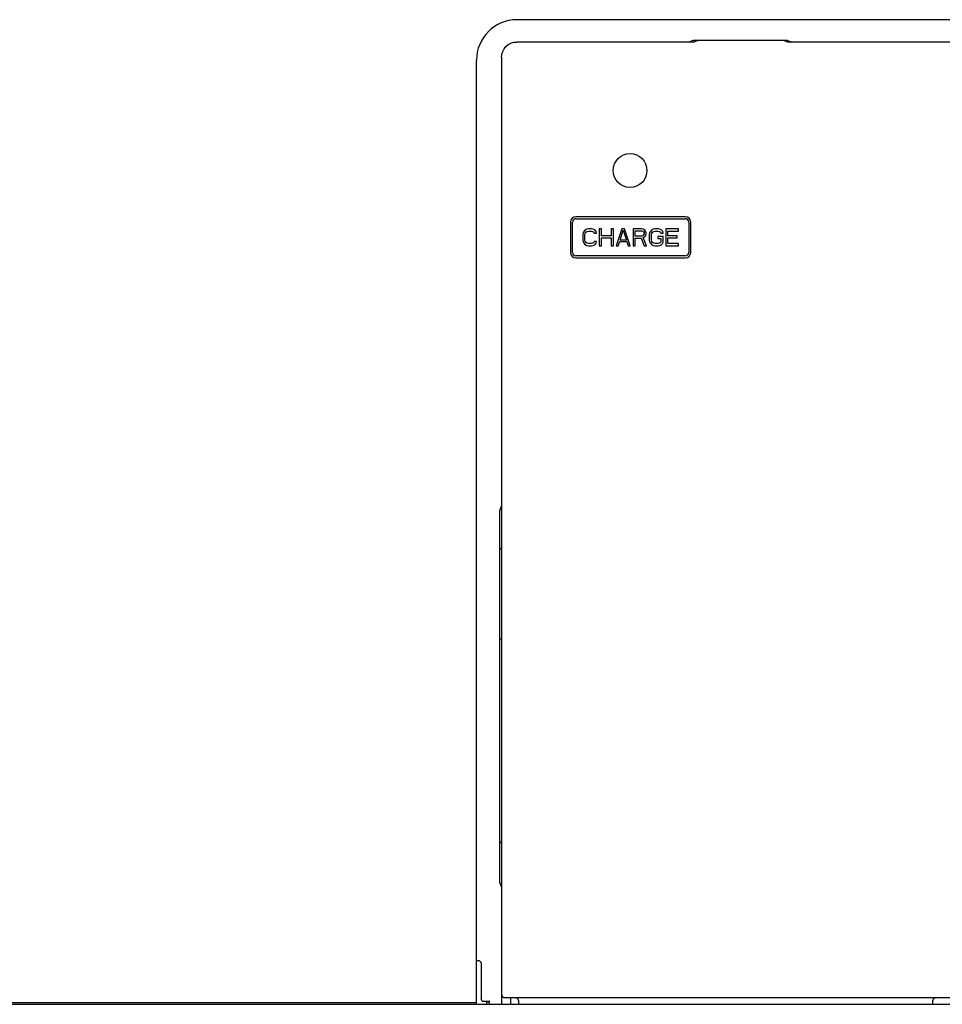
# Model space of a CAD drawing. Extents: x 28 to 410, y 33 to 287.
# Tile 11 of 35: x 61 to 89, y 171 to 200. Entities that reach past the tile are written whole.
import ezdxf

# ---------------------------------------------------------------- set-up
doc = ezdxf.new("R2010")
doc.units = 0
doc.header["$LTSCALE"] = 23.1
doc.layers.get('0').update_dxf_attribs({"linetype": 'CONTINUOUS'})

msp = doc.modelspace()

# ---------------------------------------------------------------- linework, layer by layer
at = {"color": 7, "linetype": 'CONTINUOUS'}
for p, q in [((109.135, 200.112), (75.935, 200.112)), ((81.138, 199.452), (75.925, 199.452)), ((81.14, 199.495), (81.012, 199.452)), ((81.138, 199.452), (81.264, 199.494)), ((83.93, 199.495), (81.14, 199.495)), ((83.806, 199.494), (81.264, 199.494)), ((83.932, 199.452), (83.806, 199.494)), ((83.93, 199.495), (84.058, 199.452)), ((101.138, 199.452), (83.932, 199.452)), ((74.735, 171.012), (74.735, 198.912)), ((75.475, 199.002), (75.475, 171.012)), ((77.514, 194.13), (77.514, 193.23)), ((77.574, 193.23), (77.574, 194.13)), ((80.907, 194.29), (77.674, 194.29)), ((77.674, 194.23), (80.907, 194.23)), ((81.007, 194.13), (81.007, 193.23)), ((81.067, 193.23), (81.067, 194.13)), ((77.884, 193.813), (77.874, 193.759)), ((77.905, 193.855), (77.884, 193.813)), ((77.947, 193.898), (77.905, 193.855)), ((77.988, 193.919), (77.947, 193.898)), ((77.947, 193.802), (77.968, 193.834)), ((77.968, 193.834), (77.999, 193.855)), ((78.041, 193.93), (77.988, 193.919)), ((77.999, 193.855), (78.041, 193.866)), ((78.134, 193.93), (78.041, 193.93)), ((78.041, 193.866), (78.134, 193.866)), ((78.186, 193.919), (78.134, 193.93)), ((78.134, 193.866), (78.176, 193.855)), ((78.176, 193.855), (78.207, 193.834)), ((78.228, 193.898), (78.186, 193.919)), ((78.207, 193.834), (78.218, 193.802)), ((78.27, 193.855), (78.228, 193.898)), ((78.28, 193.802), (78.27, 193.855)), ((78.363, 193.93), (78.363, 193.43)), ((78.426, 193.93), (78.363, 193.93)), ((78.426, 193.727), (78.426, 193.93)), ((78.718, 193.93), (78.718, 193.727)), ((78.78, 193.93), (78.718, 193.93)), ((78.78, 193.43), (78.78, 193.93)), ((79.03, 193.93), (78.863, 193.43)), ((78.978, 193.6), (79.072, 193.887)), ((79.113, 193.93), (79.03, 193.93)), ((79.072, 193.887), (79.166, 193.6)), ((79.28, 193.43), (79.113, 193.93)), ((79.363, 193.93), (79.363, 193.43)), ((79.613, 193.93), (79.363, 193.93)), ((79.426, 193.717), (79.426, 193.876)), ((79.426, 193.876), (79.624, 193.876)), ((79.666, 193.919), (79.613, 193.93)), ((79.624, 193.876), (79.655, 193.866)), ((79.655, 193.866), (79.676, 193.844)), ((79.707, 193.887), (79.666, 193.919)), ((79.676, 193.844), (79.686, 193.813)), ((79.686, 193.813), (79.686, 193.781)), ((79.738, 193.844), (79.707, 193.887)), ((79.749, 193.813), (79.738, 193.844)), ((79.749, 193.77), (79.749, 193.813)), ((79.853, 193.813), (79.843, 193.759)), ((79.874, 193.855), (79.853, 193.813)), ((79.916, 193.898), (79.874, 193.855)), ((79.957, 193.919), (79.916, 193.898)), ((79.916, 193.802), (79.936, 193.834)), ((79.936, 193.834), (79.968, 193.855)), ((80.009, 193.93), (79.957, 193.919)), ((79.968, 193.855), (80.009, 193.866)), ((80.103, 193.93), (80.009, 193.93)), ((80.009, 193.866), (80.103, 193.866)), ((80.155, 193.919), (80.103, 193.93)), ((80.103, 193.866), (80.145, 193.855)), ((80.145, 193.855), (80.176, 193.834)), ((80.197, 193.898), (80.155, 193.919)), ((80.176, 193.834), (80.186, 193.802)), ((80.238, 193.855), (80.197, 193.898)), ((80.249, 193.802), (80.238, 193.855)), ((80.332, 193.93), (80.332, 193.43)), ((80.707, 193.93), (80.332, 193.93)), ((80.395, 193.727), (80.395, 193.866)), ((80.395, 193.866), (80.707, 193.866)), ((80.707, 193.866), (80.707, 193.93)), ((77.874, 193.759), (77.874, 193.6)), ((77.874, 193.6), (77.884, 193.547)), ((77.884, 193.547), (77.905, 193.504)), ((77.936, 193.759), (77.947, 193.802)), ((77.936, 193.6), (77.936, 193.759)), ((77.947, 193.557), (77.936, 193.6)), ((77.968, 193.525), (77.947, 193.557)), ((77.999, 193.504), (77.968, 193.525)), ((78.207, 193.525), (78.176, 193.504)), ((78.218, 193.557), (78.207, 193.525)), ((78.218, 193.802), (78.28, 193.802)), ((78.28, 193.557), (78.218, 193.557)), ((78.27, 193.504), (78.28, 193.557)), ((78.718, 193.727), (78.426, 193.727)), ((78.426, 193.43), (78.426, 193.664)), ((78.426, 193.664), (78.718, 193.664)), ((78.718, 193.664), (78.718, 193.43)), ((78.926, 193.43), (78.968, 193.557)), ((78.968, 193.557), (79.176, 193.557)), ((79.166, 193.6), (78.978, 193.6)), ((79.176, 193.557), (79.218, 193.43)), ((79.624, 193.717), (79.426, 193.717)), ((79.426, 193.43), (79.426, 193.653)), ((79.426, 193.653), (79.603, 193.653)), ((79.603, 193.653), (79.686, 193.43)), ((79.655, 193.727), (79.624, 193.717)), ((79.676, 193.749), (79.655, 193.727)), ((79.666, 193.674), (79.707, 193.696)), ((79.759, 193.43), (79.666, 193.674)), ((79.686, 193.781), (79.676, 193.749)), ((79.707, 193.696), (79.738, 193.738)), ((79.738, 193.738), (79.749, 193.77)), ((79.843, 193.759), (79.843, 193.6)), ((79.843, 193.6), (79.853, 193.547)), ((79.853, 193.547), (79.874, 193.504)), ((79.905, 193.759), (79.916, 193.802)), ((79.905, 193.6), (79.905, 193.759)), ((79.916, 193.557), (79.905, 193.6)), ((79.936, 193.525), (79.916, 193.557)), ((79.968, 193.504), (79.936, 193.525)), ((80.093, 193.706), (80.093, 193.642)), ((80.249, 193.706), (80.093, 193.706)), ((80.093, 193.642), (80.186, 193.642)), ((80.176, 193.525), (80.145, 193.504)), ((80.186, 193.557), (80.176, 193.525)), ((80.186, 193.802), (80.249, 193.802)), ((80.186, 193.642), (80.186, 193.557)), ((80.238, 193.504), (80.249, 193.547)), ((80.249, 193.547), (80.249, 193.706)), ((80.666, 193.727), (80.395, 193.727)), ((80.395, 193.493), (80.395, 193.664)), ((80.395, 193.664), (80.666, 193.664)), ((80.666, 193.664), (80.666, 193.727)), ((77.905, 193.504), (77.947, 193.461)), ((77.947, 193.461), (77.988, 193.44)), ((77.988, 193.44), (78.041, 193.43)), ((78.041, 193.493), (77.999, 193.504)), ((78.134, 193.493), (78.041, 193.493)), ((78.041, 193.43), (78.134, 193.43)), ((78.176, 193.504), (78.134, 193.493)), ((78.134, 193.43), (78.186, 193.44)), ((78.186, 193.44), (78.228, 193.461)), ((78.228, 193.461), (78.27, 193.504)), ((78.363, 193.43), (78.426, 193.43)), ((78.718, 193.43), (78.78, 193.43)), ((78.863, 193.43), (78.926, 193.43)), ((79.218, 193.43), (79.28, 193.43)), ((79.363, 193.43), (79.426, 193.43)), ((79.686, 193.43), (79.759, 193.43)), ((79.874, 193.504), (79.916, 193.461)), ((79.916, 193.461), (79.957, 193.44)), ((79.957, 193.44), (80.009, 193.43)), ((80.009, 193.493), (79.968, 193.504)), ((80.103, 193.493), (80.009, 193.493)), ((80.009, 193.43), (80.103, 193.43)), ((80.145, 193.504), (80.103, 193.493)), ((80.103, 193.43), (80.155, 193.44)), ((80.155, 193.44), (80.197, 193.461)), ((80.197, 193.461), (80.238, 193.504)), ((80.332, 193.43), (80.707, 193.43)), ((80.707, 193.493), (80.395, 193.493)), ((80.707, 193.43), (80.707, 193.493)), ((80.907, 193.13), (77.674, 193.13)), ((77.674, 193.07), (80.907, 193.07)), ((75.43, 185.602), (75.475, 185.738)), ((75.43, 174.602), (75.43, 185.602)), ((75.43, 181.812), (75.475, 181.812)), ((75.43, 175.825), (75.475, 175.78)), ((75.43, 174.602), (75.475, 174.466)), ((74.735, 172.302), (74.775, 172.302)), ((74.875, 172.202), (74.875, 171.186)), ((74.903, 171.102), (74.875, 171.186)), ((75.575, 171.212), (109.495, 171.212)), ((75.754, 171.012), (75.754, 171.212)), ((75.975, 171.112), (75.975, 171.012)), ((88.224, 171.012), (88.224, 171.112)), ((74.735, 171.059), (49.135, 171.059)), ((52.385, 171.012), (111.085, 171.012)), ((74.903, 171.102), (75.126, 171.102)), ((75.035, 171.102), (75.035, 171.012))]:
    msp.add_line(p, q, dxfattribs=at)
for points in [[(75.475, 199.002), (75.484, 199.09), (75.509, 199.174), (75.551, 199.252), (75.607, 199.32), (75.675, 199.376), (75.753, 199.418), (75.837, 199.443), (75.925, 199.452)], [(74.85, 172.269), (74.834, 172.283), (74.816, 172.293), (74.796, 172.3), (74.775, 172.302)], [(74.85, 172.269), (74.859, 172.256), (74.866, 172.244), (74.87, 172.233), (74.873, 172.222), (74.875, 172.211), (74.875, 172.202)], [(75.475, 171.312), (75.48, 171.281), (75.494, 171.253), (75.516, 171.231), (75.544, 171.217), (75.575, 171.212)], [(75.875, 171.212), (75.906, 171.207), (75.934, 171.193), (75.956, 171.171), (75.97, 171.143), (75.975, 171.112)], [(88.224, 171.112), (88.229, 171.143), (88.243, 171.171), (88.265, 171.193), (88.293, 171.207), (88.324, 171.212)], [(75.026, 171.102), (75.052, 171.099), (75.076, 171.089), (75.097, 171.073), (75.112, 171.052), (75.122, 171.028), (75.124, 171.012)]]:
    msp.add_lwpolyline(points, dxfattribs=at)
msp.add_circle((79.274, 195.653), 0.5, dxfattribs=at)
for centre, radius, start, end in [((75.935, 198.912), 1.2, 90, 180), ((77.674, 194.13), 0.16, 90, 180), ((77.674, 194.13), 0.1, 90, 180), ((80.907, 194.13), 0.16, 0, 90), ((80.907, 194.13), 0.1, 0, 90), ((77.674, 193.23), 0.16, 180, 270), ((77.674, 193.23), 0.1, 180, 270), ((80.907, 193.23), 0.1, 270, 360), ((80.907, 193.23), 0.16, 270, 360), ((74.775, 185.213), 1, 311.4129, 314.5189)]:
    msp.add_arc(centre, radius, start, end, dxfattribs=at)

doc.saveas('drawing.dxf')
